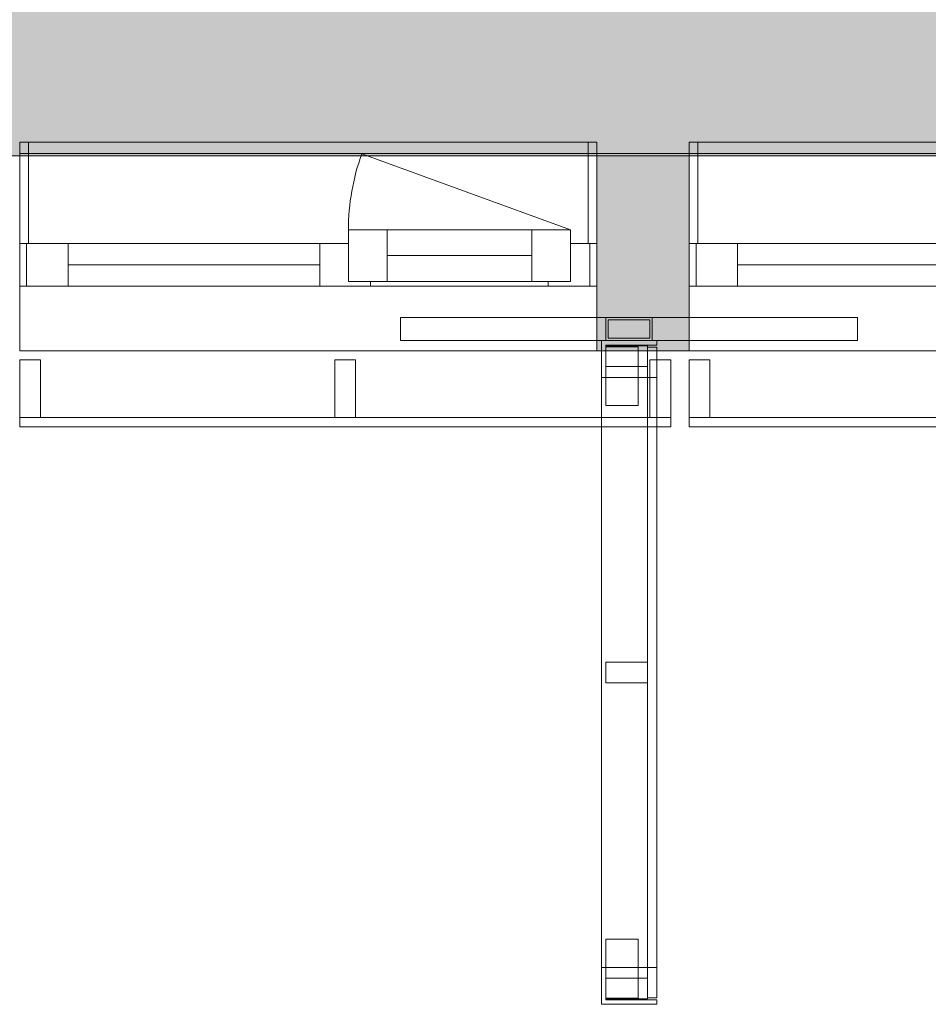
# Model space of a CAD drawing. Header units: millimetres. Extents: x -30 to 102382, y -31808 to 51594.
# Tile 83 of 172: x 55100 to 57068, y 18192 to 20325. Entities that reach past the tile are written whole.
import ezdxf

# ---------------------------------------------------------------- set-up
doc = ezdxf.new("R2010")
doc.units = ezdxf.units.MM
doc.header["$MEASUREMENT"] = 0
for name, pattern in [('Dashed', [127, 63.5, -63.5]), ('tl_xref_DASH_2.5-1.25', [3750, 2500, -1250]), ('Wipeout_Contour', [1000, 0, -1000])]:
    doc.linetypes.add(name, pattern=pattern)
for name, color, linetype in [('04 Välissein kandev proj.AR', 7, 'Continuous'), ('06 Põrand proj.AR', 7, 'Continuous'), ('13 Fassaadikate välisosa.AR', 7, 'Continuous'), ('18 Ava katted ja varjestus.AR', 7, 'Continuous'), ('47 Siseviimistlus_ põrand.SA', 7, 'Continuous'), ('47 Siseviimistlus_ sein.SA', 7, 'Continuous')]:
    doc.layers.add(name, color=color, linetype=linetype)

# ---------------------------------------------------------------- blocks, each defined once
blk = doc.blocks.new('Rectangular Window Opening 26_2')
at = {"layer": '47 Siseviimistlus_ sein.SA', "color": 7, "linetype": 'Continuous', "lineweight": 13}
for p, q in [((-625, 5), (625, 5)), ((-625, 0), (-625, 5)), ((-625, 0), (625, 0)), ((625, 0), (625, 5))]:
    blk.add_line(p, q, dxfattribs=at)
blk = doc.blocks.new('FSD-01[502]_2', base_point=(56550, 19588))
at = {"layer": '13 Fassaadikate välisosa.AR', "color": 7, "linetype": 'Continuous', "lineweight": 20}
blk.add_line((57960, 19443), (56550, 19443), dxfattribs=at)
blk.add_line((57960, 19443), (56550, 19443), dxfattribs=at)
blk.add_line((57960, 19443), (56550, 19443), dxfattribs=at)
blk.add_line((57960, 19443), (56550, 19443), dxfattribs=at)
at = {"color": 254, "linetype": 'Wipeout_Contour', "lineweight": 0, "ltscale": 239389.129401}
blk.add_wipeout([(56550, 19588), (56550, 19463), (56595, 19463), (56595, 19588)], dxfattribs=at).dxf.layer = '13 Fassaadikate välisosa.AR'
at = {"color": 254, "linetype": 'Wipeout_Contour', "lineweight": 0, "ltscale": 241971.386434}
blk.add_wipeout([(57232.5, 19588), (57232.5, 19463), (57277.5, 19463), (57277.5, 19588)], dxfattribs=at).dxf.layer = '13 Fassaadikate välisosa.AR'
at = {"color": 254, "linetype": 'Wipeout_Contour', "lineweight": 0, "ltscale": 244556.852749}
blk.add_wipeout([(57915, 19588), (57915, 19463), (57960, 19463), (57960, 19588)], dxfattribs=at).dxf.layer = '13 Fassaadikate välisosa.AR'
at = {"layer": '13 Fassaadikate välisosa.AR', "color": 7, "linetype": 'Continuous', "lineweight": 20}
for p, q in [((56550, 19588), (56595, 19588)), ((56550, 19463), (56550, 19588)), ((56595, 19588), (56595, 19463)), ((57232.5, 19588), (57277.5, 19588)), ((57232.5, 19463), (57232.5, 19588)), ((57277.5, 19588), (57277.5, 19463)), ((57915, 19588), (57960, 19588)), ((57915, 19463), (57915, 19588)), ((57960, 19588), (57960, 19463)), ((56595, 19463), (56550, 19463)), ((57960, 19463), (56550, 19463)), ((56550, 19443), (56550, 19463)), ((57960, 19463), (56550, 19463)), ((56550, 19443), (56550, 19463)), ((57960, 19463), (56550, 19463)), ((56550, 19443), (56550, 19463)), ((57960, 19463), (56550, 19463)), ((56550, 19443), (56550, 19463)), ((57277.5, 19463), (57232.5, 19463)), ((57960, 19463), (57915, 19463)), ((57960, 19443), (57960, 19463)), ((57960, 19443), (57960, 19463)), ((57960, 19443), (57960, 19463)), ((57960, 19443), (57960, 19463))]:
    blk.add_line(p, q, dxfattribs=at)
blk = doc.blocks.new('FSD-01[503]_2', base_point=(55100, 19588))
at = {"layer": '13 Fassaadikate välisosa.AR', "color": 7, "linetype": 'Continuous', "lineweight": 20}
blk.add_line((56510, 19443), (55100, 19443), dxfattribs=at)
blk.add_line((56510, 19443), (55100, 19443), dxfattribs=at)
blk.add_line((56510, 19443), (55100, 19443), dxfattribs=at)
blk.add_line((56510, 19443), (55100, 19443), dxfattribs=at)
at = {"color": 254, "linetype": 'Wipeout_Contour', "lineweight": 0, "ltscale": 233914.152357}
blk.add_wipeout([(55100, 19588), (55100, 19463), (55145, 19463), (55145, 19588)], dxfattribs=at).dxf.layer = '13 Fassaadikate välisosa.AR'
at = {"color": 254, "linetype": 'Wipeout_Contour', "lineweight": 0, "ltscale": 236489.237088}
blk.add_wipeout([(55782.5, 19588), (55782.5, 19463), (55827.5, 19463), (55827.5, 19588)], dxfattribs=at).dxf.layer = '13 Fassaadikate välisosa.AR'
at = {"color": 254, "linetype": 'Wipeout_Contour', "lineweight": 0, "ltscale": 239067.759517}
blk.add_wipeout([(56465, 19588), (56465, 19463), (56510, 19463), (56510, 19588)], dxfattribs=at).dxf.layer = '13 Fassaadikate välisosa.AR'
at = {"layer": '13 Fassaadikate välisosa.AR', "color": 7, "linetype": 'Continuous', "lineweight": 20}
for p, q in [((55100, 19588), (55145, 19588)), ((55100, 19463), (55100, 19588)), ((55145, 19588), (55145, 19463)), ((55782.5, 19588), (55827.5, 19588)), ((55782.5, 19463), (55782.5, 19588)), ((55827.5, 19588), (55827.5, 19463)), ((56465, 19588), (56510, 19588)), ((56465, 19463), (56465, 19588)), ((56510, 19588), (56510, 19463)), ((55145, 19463), (55100, 19463)), ((56510, 19463), (55100, 19463)), ((55100, 19443), (55100, 19463)), ((56510, 19463), (55100, 19463)), ((55100, 19443), (55100, 19463)), ((56510, 19463), (55100, 19463)), ((55100, 19443), (55100, 19463)), ((56510, 19463), (55100, 19463)), ((55100, 19443), (55100, 19463)), ((55827.5, 19463), (55782.5, 19463)), ((56510, 19463), (56465, 19463)), ((56510, 19443), (56510, 19463)), ((56510, 19443), (56510, 19463)), ((56510, 19443), (56510, 19463)), ((56510, 19443), (56510, 19463))]:
    blk.add_line(p, q, dxfattribs=at)
blk = doc.blocks.new('FSV-01[570]_2', base_point=(55925, 18192))
at = {"layer": '18 Ava katted ja varjestus.AR', "color": 7, "linetype": 'Continuous', "lineweight": 20}
for p, q in [((56914.9, 19680), (55925, 19680)), ((55925, 19630), (55925, 19680)), ((56914.9, 19680), (55925, 19680)), ((55925, 19630), (55925, 19680)), ((56369.9, 19680), (56469.9, 19680)), ((56374.9, 19675), (56464.9, 19675)), ((56914.9, 19630), (56914.9, 19680)), ((56914.9, 19630), (56914.9, 19680)), ((56369.9, 19489.3), (56439.9, 19489.3)), ((56439.9, 19489.3), (56369.9, 19489.3)), ((56439.9, 18332.8), (56369.9, 18332.8)), ((56369.9, 18332.8), (56439.9, 18332.8))]:
    blk.add_line(p, q, dxfattribs=at)
at = {"color": 254, "linetype": 'Wipeout_Contour', "lineweight": 0, "ltscale": 238885.821786}
blk.add_wipeout([(56369.9, 19573.6), (56459.9, 19573.6), (56459.9, 19618.6), (56369.9, 19618.6)], dxfattribs=at).dxf.layer = '18 Ava katted ja varjestus.AR'
at = {"color": 254, "linetype": 'Wipeout_Contour', "lineweight": 0, "ltscale": 238000.763066}
blk.add_wipeout([(56369.9, 18888.5), (56459.9, 18888.5), (56459.9, 18933.5), (56369.9, 18933.5)], dxfattribs=at).dxf.layer = '18 Ava katted ja varjestus.AR'
at = {"color": 254, "linetype": 'Wipeout_Contour', "lineweight": 0, "ltscale": 237144.046099}
blk.add_wipeout([(56369.9, 18203.5), (56459.9, 18203.5), (56459.9, 18248.5), (56369.9, 18248.5)], dxfattribs=at).dxf.layer = '18 Ava katted ja varjestus.AR'
at = {"layer": '18 Ava katted ja varjestus.AR', "color": 7, "linetype": 'Continuous', "lineweight": 20}
for p, q in [((56369.9, 19573.6), (56369.9, 19618.6)), ((56369.9, 19618.6), (56459.9, 19618.6)), ((56459.9, 19618.6), (56459.9, 19573.6)), ((56459.9, 19573.6), (56369.9, 19573.6)), ((56369.9, 18888.5), (56369.9, 18933.5)), ((56369.9, 18933.5), (56459.9, 18933.5)), ((56459.9, 18933.5), (56459.9, 18888.5)), ((56459.9, 18888.5), (56369.9, 18888.5)), ((56369.9, 18203.5), (56369.9, 18248.5)), ((56369.9, 18248.5), (56459.9, 18248.5)), ((56459.9, 18248.5), (56459.9, 18203.5)), ((56459.9, 18203.5), (56369.9, 18203.5))]:
    blk.add_line(p, q, dxfattribs=at)
at = {"color": 254, "linetype": 'Wipeout_Contour', "lineweight": 0, "ltscale": 358271.545099}
blk.add_wipeout([(56359.9, 19550.1), (56369.9, 19550.1), (56369.9, 19620.1), (56479.9, 19620.1), (56479.9, 19630.1), (56359.9, 19630.1)], dxfattribs=at).dxf.layer = '18 Ava katted ja varjestus.AR'
at = {"color": 254, "linetype": 'Wipeout_Contour', "lineweight": 0, "ltscale": 238000.763066}
blk.add_wipeout([(56369.9, 18888.5), (56459.9, 18888.5), (56459.9, 18933.5), (56369.9, 18933.5)], dxfattribs=at).dxf.layer = '18 Ava katted ja varjestus.AR'
at = {"color": 254, "linetype": 'Wipeout_Contour', "lineweight": 0, "ltscale": 355642.716739}
blk.add_wipeout([(56359.9, 18192), (56479.9, 18192), (56479.9, 18202), (56369.9, 18202), (56369.9, 18272), (56359.9, 18272)], dxfattribs=at).dxf.layer = '18 Ava katted ja varjestus.AR'
at = {"layer": '18 Ava katted ja varjestus.AR', "color": 7, "linetype": 'Continuous', "lineweight": 20}
for p, q in [((56369.9, 19630), (56369.9, 19680)), ((56374.9, 19635), (56374.9, 19675)), ((56464.9, 19675), (56464.9, 19635)), ((56469.9, 19680), (56469.9, 19630)), ((56914.9, 19630), (55925, 19630)), ((56914.9, 19630), (55925, 19630)), ((56479.9, 19630.1), (56359.9, 19630.1)), ((56359.9, 19630.1), (56359.9, 19550.1)), ((56469.9, 19630), (56369.9, 19630)), ((56464.9, 19635), (56374.9, 19635)), ((56479.9, 19620.1), (56479.9, 19630.1)), ((56369.9, 19620.1), (56479.9, 19620.1)), ((56369.9, 19550.1), (56369.9, 19620.1)), ((56479.9, 19616), (56479.9, 18206)), ((56479.9, 19616), (56479.9, 18206)), ((56479.9, 19616), (56479.9, 18206)), ((56479.9, 19616), (56479.9, 18206)), ((56479.9, 19616), (56479.9, 18206)), ((56479.9, 19616), (56479.9, 18206)), ((56479.9, 19616), (56479.9, 18206)), ((56479.9, 19616), (56479.9, 18206)), ((56479.9, 19616), (56479.9, 18206)), ((56479.9, 19616), (56479.9, 18206)), ((56479.9, 19616), (56479.9, 18206)), ((56479.9, 19616), (56479.9, 18206)), ((56479.9, 19616), (56479.9, 18206)), ((56479.9, 19616), (56479.9, 18206)), ((56479.9, 19616), (56479.9, 18206)), ((56479.9, 19616), (56479.9, 18206)), ((56479.9, 19616), (56479.9, 18206)), ((56479.9, 19616), (56479.9, 18206)), ((56359.9, 19550.1), (56369.9, 19550.1)), ((56359.9, 19550.1), (56359.9, 18272)), ((56479.9, 19550.1), (56359.9, 19550.1)), ((56359.9, 19550.1), (56359.9, 18272)), ((56479.9, 19550.1), (56359.9, 19550.1)), ((56479.9, 19550.1), (56479.9, 18272)), ((56479.9, 19550.1), (56479.9, 18272)), ((56369.9, 18888.5), (56369.9, 18933.5)), ((56369.9, 18933.5), (56459.9, 18933.5)), ((56459.9, 18933.5), (56459.9, 18888.5)), ((56459.9, 18888.5), (56369.9, 18888.5)), ((56369.9, 18272), (56359.9, 18272)), ((56359.9, 18272), (56359.9, 18192)), ((56479.9, 18272), (56359.9, 18272)), ((56479.9, 18272), (56359.9, 18272)), ((56369.9, 18202), (56369.9, 18272)), ((56479.9, 18202), (56369.9, 18202)), ((56479.9, 18192), (56479.9, 18202)), ((56359.9, 18192), (56479.9, 18192))]:
    blk.add_line(p, q, dxfattribs=at)
at = {"color": 254, "linetype": 'Wipeout_Contour', "lineweight": 0, "ltscale": 238885.821786}
blk.add_wipeout([(56369.9, 19573.6), (56459.9, 19573.6), (56459.9, 19618.6), (56369.9, 19618.6)], dxfattribs=at).dxf.layer = '18 Ava katted ja varjestus.AR'
at = {"color": 254, "linetype": 'Wipeout_Contour', "lineweight": 0, "ltscale": 237144.046099}
blk.add_wipeout([(56369.9, 18203.5), (56459.9, 18203.5), (56459.9, 18248.5), (56369.9, 18248.5)], dxfattribs=at).dxf.layer = '18 Ava katted ja varjestus.AR'
at = {"layer": '18 Ava katted ja varjestus.AR', "color": 7, "linetype": 'Continuous', "lineweight": 20}
for p, q in [((56369.9, 19573.6), (56369.9, 19618.6)), ((56369.9, 19618.6), (56459.9, 19618.6)), ((56369.9, 19489.3), (56369.9, 19616.6)), ((56369.9, 19616.6), (56439.9, 19616.6)), ((56369.9, 19616.6), (56369.9, 19489.3)), ((56439.9, 19616.6), (56369.9, 19616.6)), ((56439.9, 19489.3), (56439.9, 19616.6)), ((56439.9, 19616.6), (56439.9, 19489.3)), ((56459.9, 19618.6), (56459.9, 19573.6)), ((56459.9, 19616), (56459.9, 18206)), ((56479.9, 19616), (56459.9, 19616)), ((56459.9, 19616), (56459.9, 18206)), ((56479.9, 19616), (56459.9, 19616)), ((56459.9, 19616), (56459.9, 18206)), ((56479.9, 19616), (56459.9, 19616)), ((56459.9, 19616), (56459.9, 18206)), ((56479.9, 19616), (56459.9, 19616)), ((56459.9, 19616), (56459.9, 18206)), ((56479.9, 19616), (56459.9, 19616)), ((56459.9, 19616), (56459.9, 18206)), ((56479.9, 19616), (56459.9, 19616)), ((56459.9, 19616), (56459.9, 18206)), ((56479.9, 19616), (56459.9, 19616)), ((56459.9, 19616), (56459.9, 18206)), ((56479.9, 19616), (56459.9, 19616)), ((56459.9, 19616), (56459.9, 18206)), ((56479.9, 19616), (56459.9, 19616)), ((56459.9, 19616), (56459.9, 18206)), ((56479.9, 19616), (56459.9, 19616)), ((56459.9, 19616), (56459.9, 18206)), ((56479.9, 19616), (56459.9, 19616)), ((56459.9, 19616), (56459.9, 18206)), ((56479.9, 19616), (56459.9, 19616)), ((56459.9, 19616), (56459.9, 18206)), ((56479.9, 19616), (56459.9, 19616)), ((56459.9, 19616), (56459.9, 18206)), ((56479.9, 19616), (56459.9, 19616)), ((56459.9, 19616), (56459.9, 18206)), ((56479.9, 19616), (56459.9, 19616)), ((56459.9, 19616), (56459.9, 18206)), ((56479.9, 19616), (56459.9, 19616)), ((56459.9, 19616), (56459.9, 18206)), ((56479.9, 19616), (56459.9, 19616)), ((56459.9, 19616), (56459.9, 18206)), ((56479.9, 19616), (56459.9, 19616)), ((56459.9, 19573.6), (56369.9, 19573.6)), ((56369.9, 18332.8), (56369.9, 18205.5)), ((56369.9, 18205.5), (56369.9, 18332.8)), ((56439.9, 18332.8), (56439.9, 18205.5)), ((56439.9, 18205.5), (56439.9, 18332.8)), ((56369.9, 18203.5), (56369.9, 18248.5)), ((56369.9, 18248.5), (56459.9, 18248.5)), ((56459.9, 18248.5), (56459.9, 18203.5)), ((56439.9, 18205.5), (56369.9, 18205.5)), ((56369.9, 18205.5), (56439.9, 18205.5)), ((56459.9, 18203.5), (56369.9, 18203.5)), ((56479.9, 18206), (56459.9, 18206)), ((56479.9, 18206), (56459.9, 18206)), ((56479.9, 18206), (56459.9, 18206)), ((56479.9, 18206), (56459.9, 18206)), ((56479.9, 18206), (56459.9, 18206)), ((56479.9, 18206), (56459.9, 18206)), ((56479.9, 18206), (56459.9, 18206)), ((56479.9, 18206), (56459.9, 18206)), ((56479.9, 18206), (56459.9, 18206)), ((56479.9, 18206), (56459.9, 18206)), ((56479.9, 18206), (56459.9, 18206)), ((56479.9, 18206), (56459.9, 18206)), ((56479.9, 18206), (56459.9, 18206)), ((56479.9, 18206), (56459.9, 18206)), ((56479.9, 18206), (56459.9, 18206)), ((56479.9, 18206), (56459.9, 18206)), ((56479.9, 18206), (56459.9, 18206)), ((56479.9, 18206), (56459.9, 18206))]:
    blk.add_line(p, q, dxfattribs=at)
blk = doc.blocks.new('Double Window 26')
at = {"layer": '04 Välissein kandev proj.AR', "color": 7, "linetype": 'Continuous', "lineweight": 13}
for p, q in [((-625, 190), (-625, 220)), ((-625, 220), (625, 220)), ((-606, 220), (-625, 220)), ((-625, 220), (-625, 0)), ((-606, 0), (-606, 220)), ((625, 220), (606, 220)), ((606, 220), (606, 0)), ((625, 220), (625, 190)), ((625, 0), (625, 220)), ((-568, 30), (-116, 194.5)), ((-625, 0), (-625, 190)), ((-625, 0), (-625, 190)), ((625, 0), (625, 190)), ((625, 0), (625, 190)), ((-568, 30), (-484, 30)), ((-568, -82), (-568, 30)), ((-484, 30), (-171, 30)), ((-484, 30), (-484, -82)), ((-484, 30), (-171, 30)), ((-171, -82), (-171, 30)), ((-171, 30), (-87, 30)), ((-87, 30), (-87, -82)), ((-625, 0), (-606, 0)), ((-625, 0), (-610, 0)), ((-625, -92), (-625, 0)), ((-625, -92), (-625, 0)), ((-610, 0), (-568, 0)), ((-610, -92), (-610, 0)), ((-568, 0), (-568, -82)), ((-87, -82), (-87, 0)), ((-87, 0), (-80, 0)), ((-80, 0), (-25, 0)), ((-25, 0), (-25, -92)), ((-25, 0), (520, 0)), ((520, -92), (520, 0)), ((520, 0), (610, 0)), ((606, 0), (625, 0)), ((610, 0), (625, 0)), ((610, -92), (610, 0)), ((625, -92), (625, 0)), ((625, -92), (625, 0)), ((-484, -26), (-171, -26)), ((-25, -46), (520, -46)), ((-568, -82), (-520, -82)), ((-484, -82), (-568, -82)), ((-520, -82), (-520, -92)), ((-171, -82), (-484, -82)), ((-87, -82), (-171, -82)), ((-135, -92), (-135, -82)), ((-135, -82), (-87, -82)), ((-610, -92), (-625, -92)), ((-625, -160), (-625, -92)), ((-520, -92), (-610, -92)), ((-135, -92), (-520, -92)), ((-80, -92), (-135, -92)), ((-25, -92), (-80, -92)), ((520, -92), (-25, -92)), ((610, -92), (520, -92)), ((625, -92), (610, -92)), ((625, -160), (625, -92)), ((-625, -210), (-625, -160)), ((625, -210), (625, -160)), ((-625, -232), (-625, -210)), ((625, -232), (625, -210)), ((-625, -232), (625, -232))]:
    blk.add_line(p, q, dxfattribs=at)
at = {"layer": '04 Välissein kandev proj.AR', "color": 7, "linetype": 'Continuous', "lineweight": 20}
for p, q in [((-625, 190), (-706, 190)), ((-625, 190), (-706, 190)), ((625, 190), (706, 190)), ((625, 190), (706, 190))]:
    blk.add_line(p, q, dxfattribs=at)
at = {"layer": '04 Välissein kandev proj.AR', "color": 7, "linetype": 'Dashed', "lineweight": 13}
blk.add_line((-625, 190), (625, 190), dxfattribs=at)
at = {"layer": '04 Välissein kandev proj.AR', "color": 7, "linetype": 'Continuous', "lineweight": 13}
blk.add_arc((-568, 30), 481, 0, 20, dxfattribs=at)

msp = doc.modelspace()

# ---------------------------------------------------------------- hatches: boundary and pattern name
at = {"layer": '04 Välissein kandev proj.AR', "linetype": 'Continuous', "lineweight": 13}
msp.add_hatch(color=252, dxfattribs=at).paths.add_polyline_path([(56550, 20030), (56350, 20030), (56350, 19840), (56550, 19840)])
at = {"layer": '47 Siseviimistlus_ põrand.SA', "linetype": 'Continuous', "lineweight": 0}
msp.add_hatch(color=27, dxfattribs=at).paths.add_polyline_path([(53845, 27500), (53845, 20090), (53845, 20030), (59550, 20030), (59550, 25300), (59550, 27500)])
at = {"layer": '47 Siseviimistlus_ sein.SA', "linetype": 'Continuous', "lineweight": 13}
msp.add_hatch(color=252, dxfattribs=at).paths.add_polyline_path([(56350, 20035), (56350, 20030), (56550, 20030), (56550, 20035)])

# ---------------------------------------------------------------- linework, layer by layer
at = {"layer": '04 Välissein kandev proj.AR', "color": 7, "linetype": 'Continuous', "lineweight": 20}
for p, q in [((56350, 20030), (56431, 20030)), ((56350, 19840), (56350, 20030)), ((56550, 20030), (56469, 20030)), ((56550, 19840), (56550, 20030)), ((56350, 19748), (56350, 19840)), ((56550, 19748), (56550, 19840))]:
    msp.add_line(p, q, dxfattribs=at)
at = {"layer": '04 Välissein kandev proj.AR', "color": 7, "linetype": 'Continuous', "lineweight": 20, "flags": 128}
msp.add_lwpolyline([(56550, 20030), (56350, 20030)], dxfattribs=at)
at = {"layer": '06 Põrand proj.AR', "color": 7, "linetype": 'Continuous', "lineweight": 20, "flags": 128}
msp.add_lwpolyline([(53845, 20030), (65200, 20030), (65200, 27500), (53845, 27500)], close=True, dxfattribs=at)
at = {"layer": '47 Siseviimistlus_ põrand.SA', "color": 253, "linetype": 'tl_xref_DASH_2.5-1.25', "lineweight": 13, "flags": 128}
msp.add_lwpolyline([(53845, 27500), (53845, 20090), (53845, 20030), (59550, 20030), (59550, 25300), (59550, 27500)], close=True, dxfattribs=at)
at = {"layer": '47 Siseviimistlus_ sein.SA', "color": 7, "linetype": 'Continuous', "lineweight": 20}
for p, q in [((56350, 20035), (56350, 20030)), ((56550, 20035), (56550, 20030))]:
    msp.add_line(p, q, dxfattribs=at)
at = {"layer": '47 Siseviimistlus_ sein.SA', "color": 7, "linetype": 'Continuous', "lineweight": 20, "flags": 128}
for points in [[(56550, 20035), (56350, 20035)], [(56350, 20030), (56550, 20030)]]:
    msp.add_lwpolyline(points, dxfattribs=at)

# ---------------------------------------------------------------- block references
at = {"layer": '13 Fassaadikate välisosa.AR', "color": 7, "linetype": 'Continuous', "lineweight": 20}
for name, p in [('FSD-01[503]_2', (55100, 19588)), ('FSD-01[502]_2', (56550, 19588))]:
    msp.add_blockref(name, p, dxfattribs=at)
at = {"layer": '47 Siseviimistlus_ sein.SA', "color": 7, "linetype": 'Continuous', "lineweight": 13, "xscale": -1, "zscale": 1000, "rotation": 180}
for p in [(55725, 20035), (57175, 20035)]:
    msp.add_blockref('Rectangular Window Opening 26_2', p, dxfattribs=at)

# ---------------------------------------------------------------- next in the draw order: block references
at = {"layer": '18 Ava katted ja varjestus.AR', "color": 7, "linetype": 'Continuous', "lineweight": 20}
msp.add_blockref('FSV-01[570]_2', (55925, 18192), dxfattribs=at)

# ---------------------------------------------------------------- next in the draw order: hatches: boundary and pattern name
at = {"layer": '04 Välissein kandev proj.AR', "linetype": 'Continuous', "lineweight": 13}
for points in [[(56350, 19680), (56550, 19680), (56550, 19748), (56550, 19840), (56350, 19840), (56350, 19748)], [(56350, 19630), (56550, 19630), (56550, 19680), (56350, 19680)], [(56350, 19630), (56350, 19608), (56550, 19608), (56550, 19630)]]:
    msp.add_hatch(color=252, dxfattribs=at).paths.add_polyline_path(points)

# ---------------------------------------------------------------- next in the draw order: linework, layer by layer
at = {"layer": '04 Välissein kandev proj.AR', "color": 7, "linetype": 'Continuous', "lineweight": 20}
for p, q in [((56350, 19680), (56350, 19748)), ((56550, 19680), (56550, 19748)), ((56350, 19630), (56350, 19680)), ((56550, 19630), (56550, 19680)), ((56350, 19608), (56350, 19630)), ((56550, 19608), (56550, 19630))]:
    msp.add_line(p, q, dxfattribs=at)
at = {"layer": '04 Välissein kandev proj.AR', "color": 7, "linetype": 'Continuous', "lineweight": 20, "flags": 128}
msp.add_lwpolyline([(56350, 19608), (56550, 19608)], dxfattribs=at)

# ---------------------------------------------------------------- next in the draw order: block references
at = {"layer": '04 Välissein kandev proj.AR', "color": 7, "linetype": 'Continuous', "lineweight": 13, "xscale": -1, "zscale": 1000}
for p in [(55725, 19840), (57175, 19840)]:
    msp.add_blockref('Double Window 26', p, dxfattribs=at)

doc.saveas('drawing.dxf')
